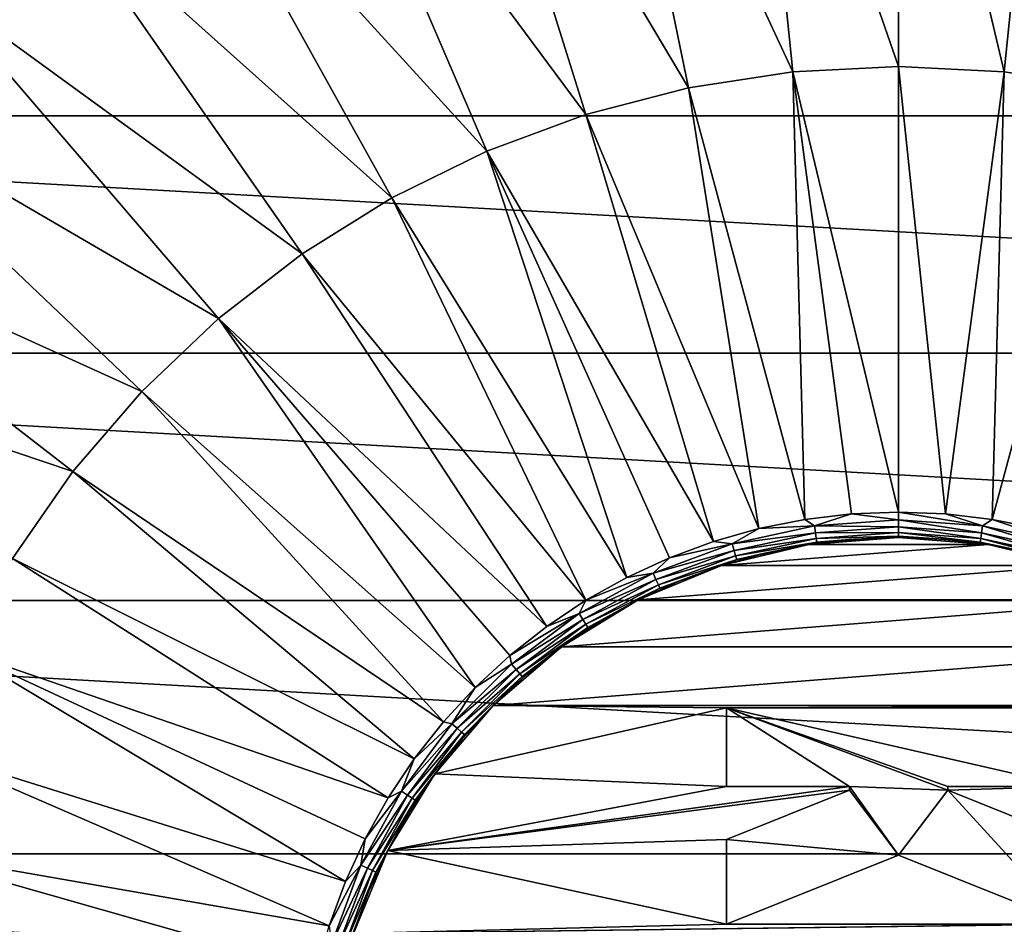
# Model space of a CAD drawing. Header units: metres. Extents: x -99 to 99, y -314 to 25.
# Tile 238 of 256: x 68.83 to 77.42, y 1.63 to 9.52. Entities that reach past the tile are written whole.
import ezdxf

# ---------------------------------------------------------------- set-up
doc = ezdxf.new("R2010")
doc.units = ezdxf.units.M
doc.layers.add('solid_K2442E1000C35', color=7, linetype='CONTINUOUS')

msp = doc.modelspace()

# ---------------------------------------------------------------- linework, layer by layer
at = {"layer": 'solid_K2442E1000C35'}
for points in [[(75.189697, 12.885227, 108.093414), (73.892845, 12.686557, 108.093414), (75.578682, 9.060027, 108.963676)], [(76.5, 12.951678, 108.093414), (75.189697, 12.885227, 108.093414), (76.5, 9.10675, 108.963676)], [(75.189697, 12.885227, 108.093414), (75.578682, 9.060027, 108.963676), (76.5, 9.10675, 108.963676)], [(77.421318, 9.060027, 108.963676), (76.5, 12.951678, 108.093414), (76.5, 9.10675, 108.963676)], [(77.810303, 12.885227, 108.093414), (76.5, 12.951678, 108.093414), (77.421318, 9.060027, 108.963676)], [(77.810303, 12.885227, 108.093414), (77.421318, 9.060027, 108.963676), (78.333176, 8.920335, 108.963676)], [(73.892845, 12.686557, 108.093414), (72.622742, 12.357704, 108.093414), (74.666824, 8.920335, 108.963676)], [(73.892845, 12.686557, 108.093414), (74.666824, 8.920335, 108.963676), (75.578682, 9.060027, 108.963676)], [(72.622742, 12.357704, 108.093414), (71.392433, 11.902046, 108.093414), (73.773773, 8.689108, 108.963676)], [(72.622742, 12.357704, 108.093414), (73.773773, 8.689108, 108.963676), (74.666824, 8.920335, 108.963676)], [(71.392433, 11.902046, 108.093414), (70.214523, 11.324256, 108.093414), (72.908699, 8.368719, 108.963676)], [(71.392433, 11.902046, 108.093414), (72.908699, 8.368719, 108.963676), (73.773773, 8.689108, 108.963676)], [(70.214523, 11.324256, 108.093414), (69.10112, 10.630264, 108.093414), (72.080475, 7.962457, 108.963676)], [(70.214523, 11.324256, 108.093414), (72.080475, 7.962457, 108.963676), (72.908699, 8.368719, 108.963676)], [(58.480408, 8.677193, -4), (59.565697, 10.640945, -4), (94.519592, 8.677193, -4)], [(59.565697, 10.640945, -4), (93.434303, 10.640945, -4), (94.519592, 8.677193, -4)], [(69.10112, 10.630264, 108.093414), (68.063637, 9.827191, 108.093414), (71.2976, 7.474488, 108.963676)], [(69.10112, 10.630264, 108.093414), (71.2976, 7.474488, 108.963676), (72.080475, 7.962457, 108.963676)], [(68.063637, 9.827191, 108.093414), (67.112717, 8.923278, 108.093414), (70.568115, 6.909821, 108.963676)], [(68.063637, 9.827191, 108.093414), (70.568115, 6.909821, 108.963676), (71.2976, 7.474488, 108.963676)], [(76.5, 5.220883, 109.52668), (76.5, 9.10675, 108.963676), (75.578682, 9.060027, 108.963676)], [(76.909592, 5.204792, 109.52668), (76.5, 9.10675, 108.963676), (76.5, 5.220883, 109.52668)], [(76.909592, 5.204792, 109.52668), (77.421318, 9.060027, 108.963676), (76.5, 9.10675, 108.963676)], [(75.683289, 5.156609, 109.52668), (75.578682, 9.060027, 108.963676), (74.666824, 8.920335, 108.963676)], [(76.090393, 5.204791, 109.52668), (76.5, 5.220883, 109.52668), (75.578682, 9.060027, 108.963676)], [(75.683289, 5.156609, 109.52668), (76.090393, 5.204791, 109.52668), (75.578682, 9.060027, 108.963676)], [(76.909592, 5.204792, 109.52668), (77.316673, 5.156615, 109.52668), (77.421318, 9.060027, 108.963676)], [(77.316673, 5.156615, 109.52668), (78.333176, 8.920335, 108.963676), (77.421318, 9.060027, 108.963676)], [(67.112717, 8.923278, 108.093414), (66.258125, 7.9278, 108.093414), (69.89949, 6.27425, 108.963676)], [(67.112717, 8.923278, 108.093414), (69.89949, 6.27425, 108.963676), (70.568115, 6.909821, 108.963676)], [(75.281212, 5.076632, 109.52668), (74.666824, 8.920335, 108.963676), (73.773773, 8.689108, 108.963676)], [(75.281212, 5.076632, 109.52668), (75.683289, 5.156609, 109.52668), (74.666824, 8.920335, 108.963676)], [(77.316673, 5.156615, 109.52668), (77.718727, 5.076644, 109.52668), (78.333176, 8.920335, 108.963676)], [(57.62252, 6.606075, -4), (58.480408, 8.677193, -4), (95.37748, 6.606075, -4)], [(58.480408, 8.677193, -4), (94.519592, 8.677193, -4), (95.37748, 6.606075, -4)], [(74.88665, 4.965353, 109.52668), (73.773773, 8.689108, 108.963676), (72.908699, 8.368719, 108.963676)], [(74.88665, 4.965353, 109.52668), (75.281212, 5.076632, 109.52668), (73.773773, 8.689108, 108.963676)], [(74.129745, 4.651828, 109.52668), (72.908699, 8.368719, 108.963676), (72.080475, 7.962457, 108.963676)], [(74.502037, 4.823459, 109.52668), (74.88665, 4.965353, 109.52668), (72.908699, 8.368719, 108.963676)], [(74.129745, 4.651828, 109.52668), (74.502037, 4.823459, 109.52668), (72.908699, 8.368719, 108.963676)], [(66.258125, 7.9278, 108.093414), (65.508636, 6.850972, 108.093414), (69.298599, 5.574296, 108.963676)], [(66.258125, 7.9278, 108.093414), (69.298599, 5.574296, 108.963676), (69.89949, 6.27425, 108.963676)], [(73.772072, 4.451519, 109.52668), (72.080475, 7.962457, 108.963676), (71.2976, 7.474488, 108.963676)], [(73.772072, 4.451519, 109.52668), (74.129745, 4.651828, 109.52668), (72.080475, 7.962457, 108.963676)], [(73.431221, 4.223767, 109.52668), (71.2976, 7.474488, 108.963676), (70.568115, 6.909821, 108.963676)], [(73.431221, 4.223767, 109.52668), (73.772072, 4.451519, 109.52668), (71.2976, 7.474488, 108.963676)], [(72.808258, 3.691705, 109.52668), (70.568115, 6.909821, 108.963676), (69.89949, 6.27425, 108.963676)], [(73.109291, 3.969975, 109.52668), (73.431221, 4.223767, 109.52668), (70.568115, 6.909821, 108.963676)], [(72.808258, 3.691705, 109.52668), (73.109291, 3.969975, 109.52668), (70.568115, 6.909821, 108.963676)], [(65.508636, 6.850972, 108.093414), (68.771606, 4.817143, 108.963676), (69.298599, 5.574296, 108.963676)], [(57.001354, 4.450076, -4), (57.62252, 6.606075, -4), (95.998642, 4.450076, -4)], [(57.62252, 6.606075, -4), (95.37748, 6.606075, -4), (95.998642, 4.450076, -4)], [(72.529991, 3.390674, 109.52668), (69.89949, 6.27425, 108.963676), (69.298599, 5.574296, 108.963676)], [(72.529991, 3.390674, 109.52668), (72.808258, 3.691705, 109.52668), (69.89949, 6.27425, 108.963676)], [(72.276199, 3.068736, 109.52668), (69.298599, 5.574296, 108.963676), (68.771606, 4.817143, 108.963676)], [(72.276199, 3.068736, 109.52668), (72.529991, 3.390674, 109.52668), (69.298599, 5.574296, 108.963676)], [(75.766464, 5.101849, 109.522484), (75.683289, 5.156609, 109.52668), (75.281212, 5.076632, 109.52668)], [(75.766464, 5.101849, 109.522484), (76.090393, 5.204791, 109.52668), (75.683289, 5.156609, 109.52668)], [(75.766464, 5.101849, 109.522484), (76.5, 5.154313, 109.522484), (76.090393, 5.204791, 109.52668)], [(75.766464, 5.101849, 109.522484), (76.5, 5.092767, 109.49659), (76.5, 5.154313, 109.522484)], [(76.5, 5.154313, 109.522484), (76.5, 5.220883, 109.52668), (76.090393, 5.204791, 109.52668)], [(77.233536, 5.101849, 109.522484), (76.909592, 5.204792, 109.52668), (76.5, 5.220883, 109.52668)], [(76.5, 5.154313, 109.522484), (77.233536, 5.101849, 109.522484), (76.5, 5.220883, 109.52668)], [(77.224777, 5.04093, 109.49659), (77.233536, 5.101849, 109.522484), (76.5, 5.154313, 109.522484)], [(76.5, 5.092767, 109.49659), (77.224777, 5.04093, 109.49659), (76.5, 5.154313, 109.522484)], [(77.233536, 5.101849, 109.522484), (77.316673, 5.156615, 109.52668), (76.909592, 5.204792, 109.52668)], [(77.233536, 5.101849, 109.522484), (77.952141, 4.945527, 109.522484), (77.316673, 5.156615, 109.52668)], [(77.952141, 4.945527, 109.522484), (77.718727, 5.076644, 109.52668), (77.316673, 5.156615, 109.52668)], [(75.047859, 4.945527, 109.522484), (75.281212, 5.076632, 109.52668), (74.88665, 4.965353, 109.52668)], [(75.047859, 4.945527, 109.522484), (75.766464, 5.101849, 109.522484), (75.281212, 5.076632, 109.52668)], [(75.775223, 5.04093, 109.49659), (75.766464, 5.101849, 109.522484), (75.047859, 4.945527, 109.522484)], [(75.775223, 5.04093, 109.49659), (76.5, 5.092767, 109.49659), (75.766464, 5.101849, 109.522484)], [(75.775223, 5.04093, 109.49659), (76.5, 5.043172, 109.451889), (76.5, 5.092767, 109.49659)], [(77.21772, 4.99184, 109.451889), (77.224777, 5.04093, 109.49659), (76.5, 5.092767, 109.49659)], [(76.5, 5.043172, 109.451889), (77.21772, 4.99184, 109.451889), (76.5, 5.092767, 109.49659)], [(77.224777, 5.04093, 109.49659), (77.934799, 4.886474, 109.49659), (77.233536, 5.101849, 109.522484)], [(77.934799, 4.886474, 109.49659), (77.952141, 4.945527, 109.522484), (77.233536, 5.101849, 109.522484)], [(75.065201, 4.886474, 109.49659), (75.775223, 5.04093, 109.49659), (75.047859, 4.945527, 109.522484)], [(75.78228, 4.99184, 109.451889), (75.775223, 5.04093, 109.49659), (75.065201, 4.886474, 109.49659)], [(75.079178, 4.838889, 109.451889), (75.78228, 4.99184, 109.451889), (75.065201, 4.886474, 109.49659)], [(75.78685, 4.960052, 109.393349), (75.78228, 4.99184, 109.451889), (75.079178, 4.838889, 109.451889)], [(75.717812, 4.938439, 109.327766), (75.717796, 4.938436, 109.249374), (76.5, 5, 109.249374)], [(77.282204, 4.938436, 109.249374), (76.5, 5, 109.249374), (75.717796, 4.938436, 109.249374)], [(76.107704, 4.984586, 109.327766), (75.717812, 4.938439, 109.327766), (76.5, 5, 109.249374)], [(75.78685, 4.960052, 109.393349), (75.717812, 4.938439, 109.327766), (76.107704, 4.984586, 109.327766)], [(75.78228, 4.99184, 109.451889), (76.5, 5.043172, 109.451889), (75.775223, 5.04093, 109.49659)], [(75.78228, 4.99184, 109.451889), (76.5, 5.011057, 109.393349), (76.5, 5.043172, 109.451889)], [(75.78685, 4.960052, 109.393349), (76.5, 5.011057, 109.393349), (75.78228, 4.99184, 109.451889)], [(75.78685, 4.960052, 109.393349), (76.5, 5, 109.327766), (76.5, 5.011057, 109.393349)], [(75.78685, 4.960052, 109.393349), (76.107704, 4.984586, 109.327766), (76.5, 5, 109.327766)], [(76.5, 5, 109.327766), (76.107704, 4.984586, 109.327766), (76.5, 5, 109.249374)], [(77.21315, 4.960052, 109.393349), (77.21772, 4.99184, 109.451889), (76.5, 5.043172, 109.451889)], [(76.5, 5.011057, 109.393349), (77.21315, 4.960052, 109.393349), (76.5, 5.043172, 109.451889)], [(76.5, 5.011057, 109.393349), (76.5, 5, 109.327766), (76.892296, 4.984587, 109.327766)], [(76.5, 5.011057, 109.393349), (76.892296, 4.984587, 109.327766), (77.21315, 4.960052, 109.393349)], [(77.282204, 4.938436, 109.249374), (76.5, 5, 109.327766), (76.5, 5, 109.249374)], [(76.892296, 4.984587, 109.327766), (76.5, 5, 109.327766), (77.282204, 4.938436, 109.249374)], [(77.282173, 4.938442, 109.327766), (76.892296, 4.984587, 109.327766), (77.282204, 4.938436, 109.249374)], [(77.21315, 4.960052, 109.393349), (76.892296, 4.984587, 109.327766), (77.282173, 4.938442, 109.327766)], [(77.21315, 4.960052, 109.393349), (77.911781, 4.808074, 109.393349), (77.21772, 4.99184, 109.451889)], [(77.21772, 4.99184, 109.451889), (77.920822, 4.838889, 109.451889), (77.224777, 5.04093, 109.49659)], [(77.911781, 4.808074, 109.393349), (77.920822, 4.838889, 109.451889), (77.21772, 4.99184, 109.451889)], [(77.920822, 4.838889, 109.451889), (77.934799, 4.886474, 109.49659), (77.224777, 5.04093, 109.49659)], [(74.358818, 4.688528, 109.522484), (75.047859, 4.945527, 109.522484), (74.502037, 4.823459, 109.52668)], [(75.065201, 4.886474, 109.49659), (75.047859, 4.945527, 109.522484), (74.358818, 4.688528, 109.522484)], [(75.047859, 4.945527, 109.522484), (74.88665, 4.965353, 109.52668), (74.502037, 4.823459, 109.52668)], [(75.332748, 4.861844, 109.327766), (74.954872, 4.755267, 109.249374), (75.717796, 4.938436, 109.249374)], [(77.282204, 4.938436, 109.249374), (75.717796, 4.938436, 109.249374), (74.954872, 4.755267, 109.249374)], [(77.282204, 4.938436, 109.249374), (74.954872, 4.755267, 109.249374), (78.045128, 4.755267, 109.249374)], [(75.088219, 4.808074, 109.393349), (75.78685, 4.960052, 109.393349), (75.079178, 4.838889, 109.451889)], [(75.088219, 4.808074, 109.393349), (75.717812, 4.938439, 109.327766), (75.78685, 4.960052, 109.393349)], [(75.088219, 4.808074, 109.393349), (75.332748, 4.861844, 109.327766), (75.717812, 4.938439, 109.327766)], [(75.717812, 4.938439, 109.327766), (75.332748, 4.861844, 109.327766), (75.717796, 4.938436, 109.249374)], [(77.21315, 4.960052, 109.393349), (77.282173, 4.938442, 109.327766), (77.667221, 4.86185, 109.327766)], [(77.21315, 4.960052, 109.393349), (77.667221, 4.86185, 109.327766), (77.911781, 4.808074, 109.393349)], [(77.282173, 4.938442, 109.327766), (77.282204, 4.938436, 109.249374), (78.045128, 4.755267, 109.249374)], [(77.667221, 4.86185, 109.327766), (77.282173, 4.938442, 109.327766), (78.045128, 4.755267, 109.249374)], [(72.048447, 2.727878, 109.52668), (68.771606, 4.817143, 108.963676), (68.323921, 4.01056, 108.963676)], [(72.048447, 2.727878, 109.52668), (72.276199, 3.068736, 109.52668), (68.771606, 4.817143, 108.963676)], [(74.358818, 4.688528, 109.522484), (74.502037, 4.823459, 109.52668), (74.129745, 4.651828, 109.52668)], [(74.384392, 4.632544, 109.49659), (75.065201, 4.886474, 109.49659), (74.358818, 4.688528, 109.522484)], [(75.079178, 4.838889, 109.451889), (75.065201, 4.886474, 109.49659), (74.384392, 4.632544, 109.49659)], [(74.404991, 4.587431, 109.451889), (75.079178, 4.838889, 109.451889), (74.384392, 4.632544, 109.49659)], [(75.088219, 4.808074, 109.393349), (75.079178, 4.838889, 109.451889), (74.404991, 4.587431, 109.451889)], [(75.332748, 4.861844, 109.327766), (74.95488, 4.755271, 109.327766), (74.954872, 4.755267, 109.249374)], [(75.088219, 4.808074, 109.393349), (74.95488, 4.755271, 109.327766), (75.332748, 4.861844, 109.327766)], [(74.58654, 4.619381, 109.327766), (74.230011, 4.455011, 109.249374), (74.954872, 4.755267, 109.249374)], [(78.045128, 4.755267, 109.249374), (74.954872, 4.755267, 109.249374), (74.230011, 4.455011, 109.249374)], [(78.045128, 4.755267, 109.249374), (74.230011, 4.455011, 109.249374), (78.769989, 4.455011, 109.249374)], [(74.418335, 4.558218, 109.393349), (75.088219, 4.808074, 109.393349), (74.404991, 4.587431, 109.451889)], [(74.418335, 4.558218, 109.393349), (74.95488, 4.755271, 109.327766), (75.088219, 4.808074, 109.393349)], [(74.418335, 4.558218, 109.393349), (74.58654, 4.619381, 109.327766), (74.95488, 4.755271, 109.327766)], [(74.95488, 4.755271, 109.327766), (74.58654, 4.619381, 109.327766), (74.954872, 4.755267, 109.249374)], [(73.713371, 4.336083, 109.522484), (74.358818, 4.688528, 109.522484), (73.772072, 4.451519, 109.52668)], [(74.384392, 4.632544, 109.49659), (74.358818, 4.688528, 109.522484), (73.713371, 4.336083, 109.522484)], [(74.358818, 4.688528, 109.522484), (74.129745, 4.651828, 109.52668), (73.772072, 4.451519, 109.52668)], [(73.746643, 4.284308, 109.49659), (74.384392, 4.632544, 109.49659), (73.713371, 4.336083, 109.522484)], [(74.404991, 4.587431, 109.451889), (74.384392, 4.632544, 109.49659), (73.746643, 4.284308, 109.49659)], [(73.773453, 4.242587, 109.451889), (74.404991, 4.587431, 109.451889), (73.746643, 4.284308, 109.49659)], [(74.418335, 4.558218, 109.393349), (74.404991, 4.587431, 109.451889), (73.773453, 4.242587, 109.451889)], [(73.790817, 4.215569, 109.393349), (74.418335, 4.558218, 109.393349), (73.773453, 4.242587, 109.451889)], [(73.790817, 4.215569, 109.393349), (74.230011, 4.455013, 109.327766), (74.418335, 4.558218, 109.393349)], [(74.58654, 4.619381, 109.327766), (74.230011, 4.455013, 109.327766), (74.230011, 4.455011, 109.249374)], [(74.418335, 4.558218, 109.393349), (74.230011, 4.455013, 109.327766), (74.58654, 4.619381, 109.327766)], [(56.625797, 2.239605, -4), (57.001354, 4.450076, -4), (96.374207, 2.239605, -4)], [(57.001354, 4.450076, -4), (95.998642, 4.450076, -4), (96.374207, 2.239605, -4)], [(73.713371, 4.336083, 109.522484), (73.772072, 4.451519, 109.52668), (73.431221, 4.223767, 109.52668)], [(73.887474, 4.26318, 109.327766), (73.561058, 4.045068, 109.249374), (74.230011, 4.455011, 109.249374)], [(78.769989, 4.455011, 109.249374), (74.230011, 4.455011, 109.249374), (73.561058, 4.045068, 109.249374)], [(78.769989, 4.455011, 109.249374), (73.561058, 4.045068, 109.249374), (79.438942, 4.045068, 109.249374)], [(73.790817, 4.215569, 109.393349), (73.887474, 4.26318, 109.327766), (74.230011, 4.455013, 109.327766)], [(74.230011, 4.455013, 109.327766), (73.887474, 4.26318, 109.327766), (74.230011, 4.455011, 109.249374)], [(73.713371, 4.336083, 109.522484), (73.431221, 4.223767, 109.52668), (73.109291, 3.969975, 109.52668)], [(73.124641, 3.89537, 109.522484), (73.713371, 4.336083, 109.522484), (73.109291, 3.969975, 109.52668)], [(73.746643, 4.284308, 109.49659), (73.713371, 4.336083, 109.522484), (73.124641, 3.89537, 109.522484)], [(73.164948, 3.848856, 109.49659), (73.746643, 4.284308, 109.49659), (73.124641, 3.89537, 109.522484)], [(73.773453, 4.242587, 109.451889), (73.746643, 4.284308, 109.49659), (73.164948, 3.848856, 109.49659)], [(73.197426, 3.811376, 109.451889), (73.773453, 4.242587, 109.451889), (73.164948, 3.848856, 109.49659)], [(73.790817, 4.215569, 109.393349), (73.773453, 4.242587, 109.451889), (73.197426, 3.811376, 109.451889)], [(73.218452, 3.787104, 109.393349), (73.790817, 4.215569, 109.393349), (73.197426, 3.811376, 109.451889)], [(73.218452, 3.787104, 109.393349), (73.561043, 4.045064, 109.327766), (73.790817, 4.215569, 109.393349)], [(73.887474, 4.26318, 109.327766), (73.561043, 4.045064, 109.327766), (73.561058, 4.045068, 109.249374)], [(73.790817, 4.215569, 109.393349), (73.561043, 4.045064, 109.327766), (73.887474, 4.26318, 109.327766)], [(73.252731, 3.802009, 109.327766), (72.96447, 3.53553, 109.249374), (73.561058, 4.045068, 109.249374)], [(79.438942, 4.045068, 109.249374), (73.561058, 4.045068, 109.249374), (72.96447, 3.53553, 109.249374)], [(79.438942, 4.045068, 109.249374), (72.96447, 3.53553, 109.249374), (80.03553, 3.53553, 109.249374)], [(73.218452, 3.787104, 109.393349), (73.252731, 3.802009, 109.327766), (73.561043, 4.045064, 109.327766)], [(73.561043, 4.045064, 109.327766), (73.252731, 3.802009, 109.327766), (73.561058, 4.045068, 109.249374)], [(71.676521, 1.997918, 109.52668), (68.323921, 4.01056, 108.963676), (67.960129, 3.162822, 108.963676)], [(71.848145, 2.370204, 109.52668), (72.048447, 2.727878, 109.52668), (68.323921, 4.01056, 108.963676)], [(71.676521, 1.997918, 109.52668), (71.848145, 2.370204, 109.52668), (68.323921, 4.01056, 108.963676)], [(73.124641, 3.89537, 109.522484), (73.109291, 3.969975, 109.52668), (72.808258, 3.691705, 109.52668)], [(72.60463, 3.375357, 109.522484), (73.124641, 3.89537, 109.522484), (72.808258, 3.691705, 109.52668)], [(73.164948, 3.848856, 109.49659), (73.124641, 3.89537, 109.522484), (72.60463, 3.375357, 109.522484)], [(72.651146, 3.335053, 109.49659), (73.164948, 3.848856, 109.49659), (72.60463, 3.375357, 109.522484)], [(73.197426, 3.811376, 109.451889), (73.164948, 3.848856, 109.49659), (72.651146, 3.335053, 109.49659)], [(72.688622, 3.302576, 109.451889), (73.197426, 3.811376, 109.451889), (72.651146, 3.335053, 109.49659)], [(73.218452, 3.787104, 109.393349), (73.197426, 3.811376, 109.451889), (72.688622, 3.302576, 109.451889)], [(72.712898, 3.281545, 109.393349), (73.218452, 3.787104, 109.393349), (72.688622, 3.302576, 109.451889)], [(72.712898, 3.281545, 109.393349), (72.964447, 3.535511, 109.327766), (73.218452, 3.787104, 109.393349)], [(73.252731, 3.802009, 109.327766), (72.964447, 3.535511, 109.327766), (72.96447, 3.53553, 109.249374)], [(73.218452, 3.787104, 109.393349), (72.964447, 3.535511, 109.327766), (73.252731, 3.802009, 109.327766)], [(72.60463, 3.375357, 109.522484), (72.808258, 3.691705, 109.52668), (72.529991, 3.390674, 109.52668)], [(72.697952, 3.247216, 109.327766), (72.454933, 2.938941, 109.249374), (72.96447, 3.53553, 109.249374)], [(75, 3.514, 109.249374), (72.96447, 3.53553, 109.249374), (72.454933, 2.938941, 109.249374)], [(72.964447, 3.535511, 109.327766), (72.697952, 3.247216, 109.327766), (72.96447, 3.53553, 109.249374)], [(72.712898, 3.281545, 109.393349), (72.697952, 3.247216, 109.327766), (72.964447, 3.535511, 109.327766)], [(75, 3.514, 109.249374), (80.03553, 3.53553, 109.249374), (72.96447, 3.53553, 109.249374)], [(75, 3.514, 109.249374), (78, 3.514, 109.249374), (80.03553, 3.53553, 109.249374)], [(75, 2.828286, 109.249374), (75, 3.514, 109.249374), (72.454933, 2.938941, 109.249374)], [(78, 3.514, 109.29937), (78, 3.514, 109.249374), (75, 3.514, 109.249374)], [(75, 3.514, 109.29937), (75, 3.514, 109.249374), (75, 2.828286, 109.249374)], [(75, 3.514, 109.29937), (78, 3.514, 109.29937), (75, 3.514, 109.249374)], [(75, 3.514, 109.29937), (75, 2.828286, 109.249374), (75, 2.828286, 109.29937)], [(75, 3.514, 109.29937), (78, 2.828286, 109.29937), (78, 3.514, 109.29937)], [(75, 3.514, 109.29937), (76.928574, 2.828286, 109.29937), (78, 2.828286, 109.29937)], [(75, 3.514, 109.29937), (76.928574, 2.795394, 109.29937), (76.928574, 2.828286, 109.29937)], [(75, 3.514, 109.29937), (76.071426, 2.828286, 109.29937), (76.928574, 2.795394, 109.29937)], [(75, 3.514, 109.29937), (75, 2.828286, 109.29937), (76.071426, 2.828286, 109.29937)], [(72.163918, 2.786632, 109.522484), (72.60463, 3.375357, 109.522484), (72.276199, 3.068736, 109.52668)], [(72.651146, 3.335053, 109.49659), (72.60463, 3.375357, 109.522484), (72.163918, 2.786632, 109.522484)], [(72.60463, 3.375357, 109.522484), (72.529991, 3.390674, 109.52668), (72.276199, 3.068736, 109.52668)], [(72.215691, 2.753358, 109.49659), (72.651146, 3.335053, 109.49659), (72.163918, 2.786632, 109.522484)], [(72.688622, 3.302576, 109.451889), (72.651146, 3.335053, 109.49659), (72.215691, 2.753358, 109.49659)], [(72.257416, 2.726545, 109.451889), (72.688622, 3.302576, 109.451889), (72.215691, 2.753358, 109.49659)], [(72.712898, 3.281545, 109.393349), (72.688622, 3.302576, 109.451889), (72.257416, 2.726545, 109.451889)], [(72.284431, 2.709182, 109.393349), (72.712898, 3.281545, 109.393349), (72.257416, 2.726545, 109.451889)], [(72.284431, 2.709182, 109.393349), (72.697952, 3.247216, 109.327766), (72.712898, 3.281545, 109.393349)], [(72.284431, 2.709182, 109.393349), (72.454895, 2.9389, 109.327766), (72.697952, 3.247216, 109.327766)], [(72.697952, 3.247216, 109.327766), (72.454895, 2.9389, 109.327766), (72.454933, 2.938941, 109.249374)], [(71.534637, 1.613314, 109.52668), (67.960129, 3.162822, 108.963676), (67.68396, 2.28263, 108.963676)], [(71.534637, 1.613314, 109.52668), (71.676521, 1.997918, 109.52668), (67.960129, 3.162822, 108.963676)], [(72.163918, 2.786632, 109.522484), (72.276199, 3.068736, 109.52668), (72.048447, 2.727878, 109.52668)], [(72.236786, 2.612466, 109.327766), (72.044991, 2.269986, 109.249374), (72.454933, 2.938941, 109.249374)], [(75, 2.828286, 109.249374), (72.454933, 2.938941, 109.249374), (72.044991, 2.269986, 109.249374)], [(72.454895, 2.9389, 109.327766), (72.236786, 2.612466, 109.327766), (72.454933, 2.938941, 109.249374)], [(72.284431, 2.709182, 109.393349), (72.236786, 2.612466, 109.327766), (72.454895, 2.9389, 109.327766)], [(71.81147, 2.141179, 109.522484), (72.163918, 2.786632, 109.522484), (71.848145, 2.370204, 109.52668)], [(72.215691, 2.753358, 109.49659), (72.163918, 2.786632, 109.522484), (71.81147, 2.141179, 109.522484)], [(71.867455, 2.115612, 109.49659), (72.215691, 2.753358, 109.49659), (71.81147, 2.141179, 109.522484)], [(72.163918, 2.786632, 109.522484), (72.048447, 2.727878, 109.52668), (71.848145, 2.370204, 109.52668)], [(72.257416, 2.726545, 109.451889), (72.215691, 2.753358, 109.49659), (71.867455, 2.115612, 109.49659)], [(76.071426, 2.828286, 109.249374), (75, 2.828286, 109.249374), (72.044991, 2.269986, 109.249374)], [(76.071426, 2.795394, 109.249374), (76.071426, 2.828286, 109.249374), (72.044991, 2.269986, 109.249374)], [(75, 2.366823, 109.249374), (76.071426, 2.795394, 109.249374), (72.044991, 2.269986, 109.249374)], [(75, 2.828286, 109.29937), (75, 2.828286, 109.249374), (76.071426, 2.828286, 109.249374)], [(75, 2.828286, 109.29937), (76.071426, 2.828286, 109.249374), (76.071426, 2.828286, 109.29937)], [(76.071426, 2.795394, 109.29937), (76.071426, 2.795394, 109.249374), (75, 2.366823, 109.249374)], [(76.071426, 2.795394, 109.29937), (75, 2.366823, 109.249374), (75, 2.366823, 109.29937)], [(76.071426, 2.795394, 109.29937), (75, 2.366823, 109.29937), (76.5, 2.228286, 109.29937)], [(76.071426, 2.795394, 109.29937), (76.071426, 2.828286, 109.249374), (76.071426, 2.795394, 109.249374)], [(76.071426, 2.828286, 109.29937), (76.071426, 2.828286, 109.249374), (76.071426, 2.795394, 109.29937)], [(76.071426, 2.828286, 109.29937), (76.5, 2.228286, 109.29937), (76.928574, 2.795394, 109.29937)], [(76.071426, 2.828286, 109.29937), (76.071426, 2.795394, 109.29937), (76.5, 2.228286, 109.29937)], [(76.5, 2.228286, 109.29937), (78, 1.628286, 109.29937), (76.928574, 2.795394, 109.29937)], [(78, 2.828286, 109.249374), (76.928574, 2.795394, 109.249374), (78, 2.366823, 109.249374)], [(78, 2.828286, 109.249374), (76.928574, 2.828286, 109.249374), (76.928574, 2.795394, 109.249374)], [(76.928574, 2.828286, 109.29937), (76.928574, 2.795394, 109.249374), (76.928574, 2.828286, 109.249374)], [(76.928574, 2.795394, 109.29937), (76.928574, 2.795394, 109.249374), (76.928574, 2.828286, 109.29937)], [(76.928574, 2.828286, 109.29937), (76.928574, 2.828286, 109.249374), (78, 2.828286, 109.249374)], [(76.928574, 2.828286, 109.29937), (78, 2.828286, 109.249374), (78, 2.828286, 109.29937)], [(78, 2.366823, 109.29937), (78, 2.366823, 109.249374), (76.928574, 2.795394, 109.249374)], [(78, 2.366823, 109.29937), (76.928574, 2.795394, 109.249374), (76.928574, 2.795394, 109.29937)], [(78, 1.628286, 109.29937), (78, 2.366823, 109.29937), (76.928574, 2.795394, 109.29937)], [(71.912567, 2.09501, 109.451889), (72.257416, 2.726545, 109.451889), (71.867455, 2.115612, 109.49659)], [(72.284431, 2.709182, 109.393349), (72.257416, 2.726545, 109.451889), (71.912567, 2.09501, 109.451889)], [(71.94178, 2.081668, 109.393349), (72.284431, 2.709182, 109.393349), (71.912567, 2.09501, 109.451889)], [(71.94178, 2.081668, 109.393349), (72.236786, 2.612466, 109.327766), (72.284431, 2.709182, 109.393349)], [(71.94178, 2.081668, 109.393349), (72.044952, 2.269926, 109.327766), (72.236786, 2.612466, 109.327766)], [(72.236786, 2.612466, 109.327766), (72.044952, 2.269926, 109.327766), (72.044991, 2.269986, 109.249374)], [(71.81147, 2.141179, 109.522484), (71.848145, 2.370204, 109.52668), (71.676521, 1.997918, 109.52668)], [(75, 1.628286, 109.249374), (75, 2.366823, 109.249374), (72.044991, 2.269986, 109.249374)], [(75, 2.366823, 109.29937), (75, 2.366823, 109.249374), (75, 1.628286, 109.249374)], [(75, 2.366823, 109.29937), (75, 1.628286, 109.249374), (75, 1.628286, 109.29937)], [(75, 2.366823, 109.29937), (75, 1.628286, 109.29937), (76.5, 2.228286, 109.29937)], [(56.625797, 2.239605, -4), (96.5, 0, -4), (56.5, 0, -4)], [(56.625797, 2.239605, -4), (96.374207, 2.239605, -4), (96.5, 0, -4)], [(71.423363, 1.21876, 109.52668), (67.68396, 2.28263, 108.963676), (67.498268, 1.379015, 108.963676)], [(71.423363, 1.21876, 109.52668), (71.534637, 1.613314, 109.52668), (67.68396, 2.28263, 108.963676)], [(71.880592, 1.913392, 109.327766), (71.744736, 1.545127, 109.249374), (72.044991, 2.269986, 109.249374)], [(75, 1.628286, 109.249374), (72.044991, 2.269986, 109.249374), (71.744736, 1.545127, 109.249374)], [(72.044952, 2.269926, 109.327766), (71.880592, 1.913392, 109.327766), (72.044991, 2.269986, 109.249374)], [(71.94178, 2.081668, 109.393349), (71.880592, 1.913392, 109.327766), (72.044952, 2.269926, 109.327766)], [(78, 1.628286, 109.249374), (76.5, 2.228286, 109.249374), (75, 1.628286, 109.249374)], [(75, 1.628286, 109.29937), (75, 1.628286, 109.249374), (76.5, 2.228286, 109.249374)], [(75, 1.628286, 109.29937), (76.5, 2.228286, 109.249374), (76.5, 2.228286, 109.29937)], [(76.5, 2.228286, 109.29937), (76.5, 2.228286, 109.249374), (78, 1.628286, 109.249374)], [(76.5, 2.228286, 109.29937), (78, 1.628286, 109.249374), (78, 1.628286, 109.29937)], [(71.81147, 2.141179, 109.522484), (71.676521, 1.997918, 109.52668), (71.534637, 1.613314, 109.52668)], [(71.554474, 1.452138, 109.522484), (71.81147, 2.141179, 109.522484), (71.534637, 1.613314, 109.52668)], [(71.867455, 2.115612, 109.49659), (71.81147, 2.141179, 109.522484), (71.554474, 1.452138, 109.522484)], [(71.613525, 1.434798, 109.49659), (71.867455, 2.115612, 109.49659), (71.554474, 1.452138, 109.522484)], [(71.912567, 2.09501, 109.451889), (71.867455, 2.115612, 109.49659), (71.613525, 1.434798, 109.49659)], [(71.66111, 1.420826, 109.451889), (71.912567, 2.09501, 109.451889), (71.613525, 1.434798, 109.49659)], [(71.94178, 2.081668, 109.393349), (71.912567, 2.09501, 109.451889), (71.66111, 1.420826, 109.451889)], [(71.691925, 1.411778, 109.393349), (71.94178, 2.081668, 109.393349), (71.66111, 1.420826, 109.451889)], [(71.691925, 1.411778, 109.393349), (71.880592, 1.913392, 109.327766), (71.94178, 2.081668, 109.393349)], [(71.691925, 1.411778, 109.393349), (71.744713, 1.54506, 109.327766), (71.880592, 1.913392, 109.327766)], [(71.880592, 1.913392, 109.327766), (71.744713, 1.54506, 109.327766), (71.744736, 1.545127, 109.249374)], [(78, 1.628286, 109.249374), (75, 1.628286, 109.249374), (71.744736, 1.545127, 109.249374)], [(77.849998, 1.623286, 109.249374), (78, 1.628286, 109.249374), (71.744736, 1.545127, 109.249374)]]:
    msp.add_3dface(points, dxfattribs=at)

doc.saveas('drawing.dxf')
